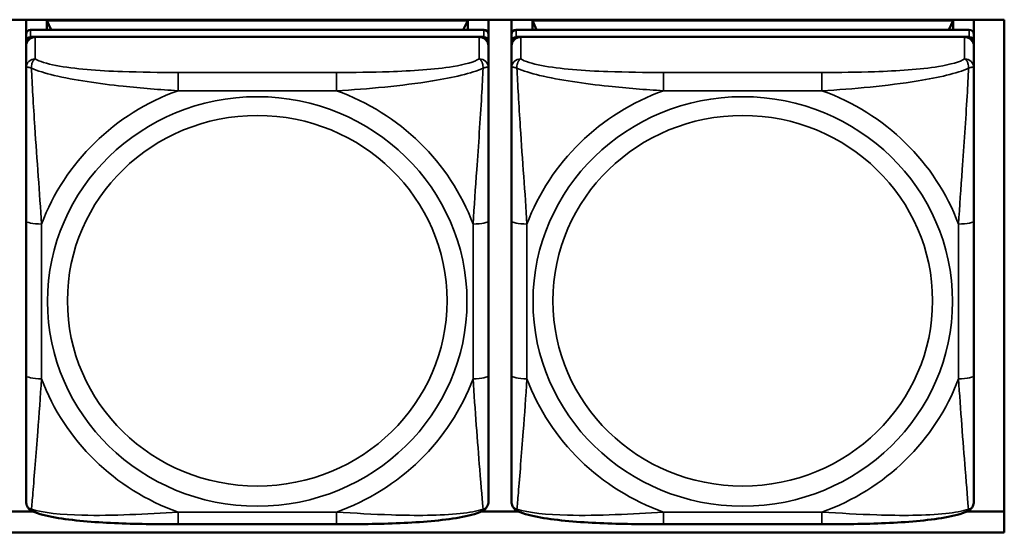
# Model space of a CAD drawing. Header units: inches. Extents: x 3.3 to 58.3, y 0.8 to 38.3.
# Tile 104 of 162: x 29.219 to 30.476, y 19.061 to 19.716. Entities that reach past the tile are written whole.
import ezdxf

# ---------------------------------------------------------------- set-up
doc = ezdxf.new("R2010")
doc.units = ezdxf.units.IN
doc.header["$MEASUREMENT"] = 0
doc.layers.add('Visible (ANSI)', color=7, linetype='Continuous', lineweight=50)
doc.layers.add('Visible Narrow (ANSI)', color=7, linetype='Continuous', lineweight=35)

msp = doc.modelspace()

# ---------------------------------------------------------------- linework, layer by layer
at = {"layer": 'Visible (ANSI)'}
for p, q in [((27.9468, 19.7162), (30.476, 19.7162)), ((29.2267, 19.6975), (29.2267, 19.7162)), ((29.2533, 19.715), (29.7907, 19.715)), ((29.2588, 19.7033), (29.2533, 19.715)), ((29.2533, 19.7033), (29.2533, 19.715)), ((29.7907, 19.715), (29.7851, 19.7033)), ((29.7907, 19.715), (29.7907, 19.7033)), ((29.8172, 19.7162), (29.8172, 19.6975)), ((29.8467, 19.6975), (29.8467, 19.7162)), ((29.8733, 19.715), (30.4107, 19.715)), ((29.8788, 19.7033), (29.8733, 19.715)), ((29.8733, 19.7033), (29.8733, 19.715)), ((30.4107, 19.715), (30.4051, 19.7033)), ((30.4107, 19.715), (30.4107, 19.7033)), ((30.4372, 19.7162), (30.4372, 19.6975)), ((30.476, 19.7162), (30.476, 19.061)), ((29.2267, 19.6975), (29.2267, 19.6883)), ((29.8113, 19.7033), (29.2326, 19.7033)), ((29.2326, 19.6941), (29.8113, 19.6941)), ((29.8054, 19.6941), (29.2385, 19.6941)), ((29.8172, 19.6883), (29.8172, 19.6975)), ((29.8467, 19.6975), (29.8467, 19.6883)), ((30.4313, 19.7033), (29.8526, 19.7033)), ((29.8526, 19.6941), (30.4313, 19.6941)), ((30.4254, 19.6941), (29.8585, 19.6941)), ((30.4372, 19.6883), (30.4372, 19.6975)), ((29.2267, 19.6825), (29.2267, 19.6883)), ((29.2267, 19.6825), (29.2267, 19.6546)), ((29.8172, 19.6883), (29.8172, 19.6825)), ((29.8172, 19.6546), (29.8172, 19.6825)), ((29.8467, 19.6825), (29.8467, 19.6883)), ((29.8467, 19.6825), (29.8467, 19.6546)), ((30.4372, 19.6883), (30.4372, 19.6825)), ((30.4372, 19.6546), (30.4372, 19.6825)), ((29.2267, 19.4592), (29.2267, 19.2615)), ((29.8172, 19.2615), (29.8172, 19.4592)), ((29.8467, 19.4592), (29.8467, 19.2615)), ((30.4372, 19.2615), (30.4372, 19.4592)), ((29.1881, 19.0876), (29.2358, 19.0876)), ((29.8081, 19.0876), (29.8558, 19.0876)), ((30.4281, 19.0876), (30.476, 19.0876)), ((29.6231, 19.0714), (29.4208, 19.0714)), ((30.2431, 19.0714), (30.0408, 19.0714)), ((30.476, 19.061), (27.9468, 19.061))]:
    msp.add_line(p, q, dxfattribs=at)
for centre, major_axis, start_param, end_param in [((29.2326, 19.6975), (-0.00591, 0), 4.712389, 6.283185), ((29.2326, 19.6883), (-0.00591, 0), 4.712389, 6.283185), ((29.2385, 19.6825), (-0.0118, 0), 4.712389, 6.283185), ((29.8054, 19.6825), (0.0118, 0), 0, 1.570796), ((29.8113, 19.6975), (0.00591, 0), 0, 1.570796), ((29.8113, 19.6883), (0.00591, 0), 0, 1.570796), ((29.8526, 19.6975), (-0.00591, 0), 4.712389, 6.283185), ((29.8526, 19.6883), (-0.00591, 0), 4.712389, 6.283185), ((29.8585, 19.6825), (-0.0118, 0), 4.712389, 6.283185), ((30.4254, 19.6825), (0.0118, 0), 0, 1.570796), ((30.4313, 19.6975), (0.00591, 0), 0, 1.570796), ((30.4313, 19.6883), (0.00591, 0), 0, 1.570796)]:
    msp.add_ellipse(centre, major_axis=major_axis, ratio=0.977083, start_param=start_param, end_param=end_param, dxfattribs=at)
for points, knots in [([(29.2267, 19.6546), (29.2267, 19.6451), (29.2267, 19.6296), (29.2267, 19.6122), (29.2267, 19.5855), (29.2267, 19.5551), (29.2267, 19.5258), (29.2267, 19.5034), (29.2267, 19.481), (29.2267, 19.4592)], [-0.7968224, -0.7968224, -0.7968224, -0.7968224, -0.6514613, -0.6514613, -0.6514613, -0.427691, -0.427691, -0.427691, -0.2569517, -0.2569517, -0.2569517, -0.2569517]), ([(29.8172, 19.4592), (29.8172, 19.4823), (29.8172, 19.5059), (29.8172, 19.5296), (29.8172, 19.5606), (29.8172, 19.593), (29.8172, 19.6202), (29.8172, 19.6343), (29.8172, 19.6466), (29.8172, 19.6546)], [0.2569537, 0.2569537, 0.2569537, 0.2569537, 0.4371919, 0.4371919, 0.4371919, 0.6739428, 0.6739428, 0.6739428, 0.7963818, 0.7963818, 0.7963818, 0.7963818]), ([(29.8467, 19.6546), (29.8467, 19.6451), (29.8467, 19.6296), (29.8467, 19.6122), (29.8467, 19.5855), (29.8467, 19.5551), (29.8467, 19.5258), (29.8467, 19.5034), (29.8467, 19.481), (29.8467, 19.4592)], [-0.7968224, -0.7968224, -0.7968224, -0.7968224, -0.6514613, -0.6514613, -0.6514613, -0.427691, -0.427691, -0.427691, -0.2569517, -0.2569517, -0.2569517, -0.2569517]), ([(30.4372, 19.4592), (30.4372, 19.4823), (30.4372, 19.5059), (30.4372, 19.5296), (30.4372, 19.5606), (30.4372, 19.593), (30.4372, 19.6202), (30.4372, 19.6343), (30.4372, 19.6466), (30.4372, 19.6546)], [0.2569537, 0.2569537, 0.2569537, 0.2569537, 0.4371919, 0.4371919, 0.4371919, 0.6739428, 0.6739428, 0.6739428, 0.7963818, 0.7963818, 0.7963818, 0.7963818]), ([(29.2267, 19.2615), (29.2267, 19.2384), (29.2267, 19.2151), (29.2267, 19.1931), (29.2267, 19.1642), (29.2267, 19.1363), (29.2267, 19.1181), (29.2267, 19.1086), (29.2267, 19.1021), (29.2267, 19.1007)], [0.2569537, 0.2569537, 0.2569537, 0.2569537, 0.4371919, 0.4371919, 0.4371919, 0.6739428, 0.6739428, 0.6739428, 0.7963818, 0.7963818, 0.7963818, 0.7963818]), ([(29.8172, 19.1007), (29.8172, 19.1024), (29.8172, 19.1112), (29.8172, 19.1236), (29.8172, 19.1427), (29.8172, 19.1692), (29.8172, 19.1967), (29.8172, 19.2176), (29.8172, 19.2396), (29.8172, 19.2615)], [-0.7968224, -0.7968224, -0.7968224, -0.7968224, -0.6514613, -0.6514613, -0.6514613, -0.427691, -0.427691, -0.427691, -0.2569517, -0.2569517, -0.2569517, -0.2569517]), ([(29.8467, 19.2615), (29.8467, 19.2384), (29.8467, 19.2151), (29.8467, 19.1931), (29.8467, 19.1642), (29.8467, 19.1363), (29.8467, 19.1181), (29.8467, 19.1086), (29.8467, 19.1021), (29.8467, 19.1007)], [0.2569537, 0.2569537, 0.2569537, 0.2569537, 0.4371919, 0.4371919, 0.4371919, 0.6739428, 0.6739428, 0.6739428, 0.7963818, 0.7963818, 0.7963818, 0.7963818]), ([(30.4372, 19.1007), (30.4372, 19.1024), (30.4372, 19.1112), (30.4372, 19.1236), (30.4372, 19.1427), (30.4372, 19.1692), (30.4372, 19.1967), (30.4372, 19.2176), (30.4372, 19.2396), (30.4372, 19.2615)], [-0.7968224, -0.7968224, -0.7968224, -0.7968224, -0.6514613, -0.6514613, -0.6514613, -0.427691, -0.427691, -0.427691, -0.2569517, -0.2569517, -0.2569517, -0.2569517]), ([(29.2345, 19.0882), (29.2334, 19.0887), (29.2324, 19.0894), (29.2304, 19.091), (29.2296, 19.0919), (29.2283, 19.0939), (29.2278, 19.0949), (29.2272, 19.0968), (29.227, 19.0977), (29.2267, 19.0993), (29.2267, 19.1), (29.2267, 19.1007)], [0.022735, 0.022735, 0.022735, 0.022735, 0.02884208, 0.02884208, 0.03494916, 0.03494916, 0.04105624, 0.04105624, 0.04716332, 0.04716332, 0.0532704, 0.0532704, 0.0532704, 0.0532704]), ([(29.8094, 19.0882), (29.8105, 19.0887), (29.8116, 19.0894), (29.8135, 19.091), (29.8143, 19.0919), (29.8156, 19.0939), (29.8161, 19.0949), (29.8168, 19.0968), (29.817, 19.0977), (29.8172, 19.0993), (29.8172, 19.1), (29.8172, 19.1007)], [0.022735, 0.022735, 0.022735, 0.022735, 0.02884208, 0.02884208, 0.03494916, 0.03494916, 0.04105624, 0.04105624, 0.04716332, 0.04716332, 0.0532704, 0.0532704, 0.0532704, 0.0532704]), ([(29.8545, 19.0882), (29.8534, 19.0887), (29.8524, 19.0894), (29.8504, 19.091), (29.8496, 19.0919), (29.8483, 19.0939), (29.8478, 19.0949), (29.8472, 19.0968), (29.847, 19.0977), (29.8467, 19.0993), (29.8467, 19.1), (29.8467, 19.1007)], [0.022735, 0.022735, 0.022735, 0.022735, 0.02884208, 0.02884208, 0.03494916, 0.03494916, 0.04105624, 0.04105624, 0.04716332, 0.04716332, 0.0532704, 0.0532704, 0.0532704, 0.0532704]), ([(30.4294, 19.0882), (30.4305, 19.0887), (30.4316, 19.0894), (30.4335, 19.091), (30.4343, 19.0919), (30.4356, 19.0939), (30.4361, 19.0949), (30.4368, 19.0968), (30.437, 19.0977), (30.4372, 19.0993), (30.4372, 19.1), (30.4372, 19.1007)], [0.022735, 0.022735, 0.022735, 0.022735, 0.02884208, 0.02884208, 0.03494916, 0.03494916, 0.04105624, 0.04105624, 0.04716332, 0.04716332, 0.0532704, 0.0532704, 0.0532704, 0.0532704]), ([(29.4208, 19.0714), (29.4073, 19.0714), (29.3937, 19.0714), (29.3665, 19.0718), (29.353, 19.0722), (29.3262, 19.0734), (29.3129, 19.0742), (29.2872, 19.0765), (29.275, 19.078), (29.2527, 19.0821), (29.2431, 19.0843), (29.2345, 19.0882)], [0.2569517, 0.2569517, 0.2569517, 0.2569517, 0.3592769, 0.3592769, 0.461602, 0.461602, 0.5639271, 0.5639271, 0.6662522, 0.6662522, 0.7685773, 0.7685773, 0.7685773, 0.7685773]), ([(29.8094, 19.0882), (29.8008, 19.0843), (29.7912, 19.0821), (29.769, 19.078), (29.7568, 19.0765), (29.7311, 19.0742), (29.7178, 19.0734), (29.691, 19.0722), (29.6774, 19.0718), (29.6502, 19.0714), (29.6366, 19.0714), (29.6231, 19.0714)], [-0.7682077, -0.7682077, -0.7682077, -0.7682077, -0.6659569, -0.6659569, -0.5637061, -0.5637061, -0.4614553, -0.4614553, -0.3592045, -0.3592045, -0.2569537, -0.2569537, -0.2569537, -0.2569537]), ([(30.0408, 19.0714), (30.0273, 19.0714), (30.0137, 19.0714), (29.9865, 19.0718), (29.973, 19.0722), (29.9462, 19.0734), (29.9329, 19.0742), (29.9072, 19.0765), (29.895, 19.078), (29.8727, 19.0821), (29.8631, 19.0843), (29.8545, 19.0882)], [0.2569517, 0.2569517, 0.2569517, 0.2569517, 0.3592769, 0.3592769, 0.461602, 0.461602, 0.5639271, 0.5639271, 0.6662522, 0.6662522, 0.7685773, 0.7685773, 0.7685773, 0.7685773]), ([(30.4294, 19.0882), (30.4208, 19.0843), (30.4112, 19.0821), (30.389, 19.078), (30.3768, 19.0765), (30.3511, 19.0742), (30.3378, 19.0734), (30.311, 19.0722), (30.2974, 19.0718), (30.2702, 19.0714), (30.2566, 19.0714), (30.2431, 19.0714)], [-0.7682077, -0.7682077, -0.7682077, -0.7682077, -0.6659569, -0.6659569, -0.5637061, -0.5637061, -0.4614553, -0.4614553, -0.3592045, -0.3592045, -0.2569537, -0.2569537, -0.2569537, -0.2569537])]:
    msp.add_open_spline(points, degree=3, knots=knots, dxfattribs=at)
at = {"layer": 'Visible Narrow (ANSI)'}
for p, q in [((29.2326, 19.6941), (29.2326, 19.7033)), ((29.2385, 19.6662), (29.2385, 19.6941)), ((29.8054, 19.6941), (29.8054, 19.6662)), ((29.8113, 19.7033), (29.8113, 19.6941)), ((29.8526, 19.6941), (29.8526, 19.7033)), ((29.8585, 19.6662), (29.8585, 19.6941)), ((30.4254, 19.6941), (30.4254, 19.6662)), ((30.4313, 19.7033), (30.4313, 19.6941)), ((29.4208, 19.6488), (29.4208, 19.6254)), ((29.6231, 19.6488), (29.4208, 19.6488)), ((29.6231, 19.6488), (29.6231, 19.6254)), ((30.0408, 19.6488), (30.0408, 19.6254)), ((30.2431, 19.6488), (30.0408, 19.6488)), ((30.2431, 19.6488), (30.2431, 19.6254)), ((29.4208, 19.6254), (29.6231, 19.6254)), ((30.0408, 19.6254), (30.2431, 19.6254)), ((29.2464, 19.2573), (29.2464, 19.455)), ((29.7976, 19.455), (29.7976, 19.2573)), ((29.8664, 19.2573), (29.8664, 19.455)), ((30.4176, 19.455), (30.4176, 19.2573)), ((29.6231, 19.0869), (29.4208, 19.0869)), ((29.4208, 19.0714), (29.4208, 19.0869)), ((29.6231, 19.0714), (29.6231, 19.0869)), ((30.2431, 19.0869), (30.0408, 19.0869)), ((30.0408, 19.0714), (30.0408, 19.0869)), ((30.2431, 19.0714), (30.2431, 19.0869))]:
    msp.add_line(p, q, dxfattribs=at)
for centre, major_axis, ratio, start_param, end_param in [((29.2385, 19.6546), (-0.0118, 0), 0.977083, 4.712389, 6.283185), ((29.8054, 19.6546), (0.0118, 0), 0.977083, 0, 1.570796), ((29.8585, 19.6546), (-0.0118, 0), 0.977083, 4.712389, 6.283185), ((30.4254, 19.6546), (0.0118, 0), 0.977083, 0, 1.570796), ((29.522, 19.3561), (-0.2936, 0), 0.977083, 5.064156, 5.931419), ((29.522, 19.3561), (0.2936, 0), 0.977083, 0.351767, 1.21903), ((30.142, 19.3561), (-0.2936, 0), 0.977083, 5.064156, 5.931419), ((30.142, 19.3561), (0.2936, 0), 0.977083, 0.351767, 1.21903), ((29.2464, 19.4592), (-0.0197, 0), 0.21286, 0, 1.570796), ((29.7976, 19.4592), (0.0197, 0), 0.21286, 4.712389, 6.283185), ((29.8664, 19.4592), (-0.0197, 0), 0.21286, 0, 1.570796), ((30.4176, 19.4592), (0.0197, 0), 0.21286, 4.712389, 6.283185), ((29.2464, 19.2615), (-0.0197, 0), 0.21286, 0, 1.570796), ((29.522, 19.3561), (-0.2936, 0), 0.977083, 0.351767, 1.21903), ((29.522, 19.3561), (0.2936, 0), 0.977083, 5.064156, 5.931419), ((29.7976, 19.2615), (0.0197, 0), 0.21286, 4.712389, 6.283185), ((29.8664, 19.2615), (-0.0197, 0), 0.21286, 0, 1.570796), ((30.142, 19.3561), (-0.2936, 0), 0.977083, 0.351767, 1.21903), ((30.142, 19.3561), (0.2936, 0), 0.977083, 5.064156, 5.931419), ((30.4176, 19.2615), (0.0197, 0), 0.21286, 4.712389, 6.283185)]:
    msp.add_ellipse(centre, major_axis=major_axis, ratio=ratio, start_param=start_param, end_param=end_param, dxfattribs=at)
for centre, major_axis in [((29.522, 19.3561), (-0.2678, 0)), ((30.142, 19.3561), (-0.2678, 0)), ((29.522, 19.357), (-0.2424, 0)), ((30.142, 19.357), (-0.2424, 0))]:
    msp.add_ellipse(centre, major_axis=major_axis, ratio=0.977083, dxfattribs=at)
for points, knots in [([(29.2336, 19.6541), (29.2335, 19.6552), (29.2336, 19.6563), (29.2338, 19.6584), (29.234, 19.6594), (29.2345, 19.6609), (29.2347, 19.6614), (29.235, 19.6622), (29.2351, 19.6624), (29.2354, 19.663), (29.2356, 19.6634), (29.2362, 19.6642), (29.2366, 19.6646), (29.2375, 19.6655), (29.238, 19.6659), (29.2385, 19.6662)], [-0.00023197, -0.00023197, -0.00023197, -0.00023197, 0.00913095, 0.00913095, 0.01983142, 0.01983142, 0.02651922, 0.02651922, 0.02986312, 0.02986312, 0.03521335, 0.03521335, 0.04377373, 0.04377373, 0.0532704, 0.0532704, 0.0532704, 0.0532704]), ([(29.4208, 19.6488), (29.3972, 19.6488), (29.3732, 19.649), (29.3498, 19.6499), (29.3191, 19.6509), (29.2883, 19.6532), (29.265, 19.6576), (29.253, 19.66), (29.2434, 19.6629), (29.2385, 19.6662)], [0.2569537, 0.2569537, 0.2569537, 0.2569537, 0.4371919, 0.4371919, 0.4371919, 0.6739428, 0.6739428, 0.6739428, 0.7963818, 0.7963818, 0.7963818, 0.7963818]), ([(29.8054, 19.6662), (29.7997, 19.6623), (29.7872, 19.6589), (29.772, 19.6564), (29.7486, 19.6526), (29.7194, 19.6507), (29.6904, 19.6497), (29.6682, 19.649), (29.6455, 19.6488), (29.6231, 19.6488)], [-0.7968224, -0.7968224, -0.7968224, -0.7968224, -0.6514613, -0.6514613, -0.6514613, -0.427691, -0.427691, -0.427691, -0.2569517, -0.2569517, -0.2569517, -0.2569517]), ([(29.8054, 19.6662), (29.806, 19.6659), (29.8065, 19.6655), (29.8074, 19.6646), (29.8077, 19.6642), (29.8083, 19.6634), (29.8085, 19.663), (29.8088, 19.6624), (29.809, 19.6622), (29.8093, 19.6614), (29.8095, 19.6609), (29.8099, 19.6594), (29.8101, 19.6584), (29.8104, 19.6563), (29.8104, 19.6552), (29.8104, 19.6541)], [-0.0532704, -0.0532704, -0.0532704, -0.0532704, -0.04377373, -0.04377373, -0.03521335, -0.03521335, -0.02986312, -0.02986312, -0.02651922, -0.02651922, -0.01983142, -0.01983142, -0.00913095, -0.00913095, 0.00023197, 0.00023197, 0.00023197, 0.00023197]), ([(29.8536, 19.6541), (29.8535, 19.6552), (29.8536, 19.6563), (29.8538, 19.6584), (29.854, 19.6594), (29.8545, 19.6609), (29.8547, 19.6614), (29.855, 19.6622), (29.8551, 19.6624), (29.8554, 19.663), (29.8556, 19.6634), (29.8562, 19.6642), (29.8566, 19.6646), (29.8575, 19.6655), (29.858, 19.6659), (29.8585, 19.6662)], [-0.00023197, -0.00023197, -0.00023197, -0.00023197, 0.00913095, 0.00913095, 0.01983142, 0.01983142, 0.02651922, 0.02651922, 0.02986312, 0.02986312, 0.03521335, 0.03521335, 0.04377373, 0.04377373, 0.0532704, 0.0532704, 0.0532704, 0.0532704]), ([(30.0408, 19.6488), (30.0172, 19.6488), (29.9932, 19.649), (29.9698, 19.6499), (29.9391, 19.6509), (29.9083, 19.6532), (29.885, 19.6576), (29.873, 19.66), (29.8634, 19.6629), (29.8585, 19.6662)], [0.2569537, 0.2569537, 0.2569537, 0.2569537, 0.4371919, 0.4371919, 0.4371919, 0.6739428, 0.6739428, 0.6739428, 0.7963818, 0.7963818, 0.7963818, 0.7963818]), ([(30.4254, 19.6662), (30.4197, 19.6623), (30.4072, 19.6589), (30.392, 19.6564), (30.3686, 19.6526), (30.3394, 19.6507), (30.3104, 19.6497), (30.2882, 19.649), (30.2655, 19.6488), (30.2431, 19.6488)], [-0.7968224, -0.7968224, -0.7968224, -0.7968224, -0.6514613, -0.6514613, -0.6514613, -0.427691, -0.427691, -0.427691, -0.2569517, -0.2569517, -0.2569517, -0.2569517]), ([(30.4254, 19.6662), (30.426, 19.6659), (30.4265, 19.6655), (30.4274, 19.6646), (30.4277, 19.6642), (30.4283, 19.6634), (30.4285, 19.663), (30.4288, 19.6624), (30.429, 19.6622), (30.4293, 19.6614), (30.4295, 19.6609), (30.4299, 19.6594), (30.4301, 19.6584), (30.4304, 19.6563), (30.4304, 19.6552), (30.4304, 19.6541)], [-0.0532704, -0.0532704, -0.0532704, -0.0532704, -0.04377373, -0.04377373, -0.03521335, -0.03521335, -0.02986312, -0.02986312, -0.02651922, -0.02651922, -0.01983142, -0.01983142, -0.00913095, -0.00913095, 0.00023197, 0.00023197, 0.00023197, 0.00023197]), ([(29.2267, 19.6546), (29.2267, 19.6548), (29.2268, 19.655), (29.227, 19.6553), (29.2272, 19.6554), (29.2276, 19.6555), (29.2277, 19.6555), (29.2281, 19.6555), (29.2282, 19.6555), (29.2286, 19.6555), (29.2289, 19.6555), (29.2298, 19.6553), (29.2305, 19.6552), (29.232, 19.6547), (29.2327, 19.6544), (29.2336, 19.6541)], [-0.0532704, -0.0532704, -0.0532704, -0.0532704, -0.04377373, -0.04377373, -0.03521335, -0.03521335, -0.02986312, -0.02986312, -0.02651922, -0.02651922, -0.01983142, -0.01983142, -0.00913095, -0.00913095, 0.00023197, 0.00023197, 0.00023197, 0.00023197]), ([(29.2336, 19.6541), (29.2412, 19.6509), (29.2512, 19.6477), (29.2883, 19.6389), (29.32, 19.6344), (29.3742, 19.6286), (29.3975, 19.6267), (29.4208, 19.6254)], [-0.7478145, -0.7478145, -0.7478145, -0.7478145, -0.6493253, -0.6493253, -0.427691, -0.427691, -0.2569537, -0.2569537, -0.2569537, -0.2569537]), ([(29.2464, 19.455), (29.244, 19.4945), (29.2407, 19.5365), (29.2361, 19.6068), (29.2345, 19.6346), (29.2336, 19.6541)], [0.2569517, 0.2569517, 0.2569517, 0.2569517, 0.5559983, 0.5559983, 0.7482818, 0.7482818, 0.7482818, 0.7482818]), ([(29.6231, 19.6254), (29.6636, 19.6277), (29.706, 19.6315), (29.7716, 19.6422), (29.796, 19.6477), (29.8104, 19.6541)], [0.2569517, 0.2569517, 0.2569517, 0.2569517, 0.5559983, 0.5559983, 0.7482818, 0.7482818, 0.7482818, 0.7482818]), ([(29.8104, 19.6541), (29.8099, 19.6439), (29.8093, 19.6316), (29.8068, 19.589), (29.8045, 19.5557), (29.8006, 19.5007), (29.799, 19.4777), (29.7976, 19.455)], [-0.7478145, -0.7478145, -0.7478145, -0.7478145, -0.6493253, -0.6493253, -0.427691, -0.427691, -0.2569537, -0.2569537, -0.2569537, -0.2569537]), ([(29.8104, 19.6541), (29.8112, 19.6544), (29.812, 19.6547), (29.8134, 19.6552), (29.8141, 19.6553), (29.815, 19.6555), (29.8153, 19.6555), (29.8158, 19.6555), (29.8159, 19.6555), (29.8162, 19.6555), (29.8164, 19.6555), (29.8167, 19.6554), (29.8169, 19.6553), (29.8172, 19.655), (29.8172, 19.6548), (29.8172, 19.6546)], [-0.00023197, -0.00023197, -0.00023197, -0.00023197, 0.00913095, 0.00913095, 0.01983142, 0.01983142, 0.02651922, 0.02651922, 0.02986312, 0.02986312, 0.03521335, 0.03521335, 0.04377373, 0.04377373, 0.0532704, 0.0532704, 0.0532704, 0.0532704]), ([(29.8467, 19.6546), (29.8467, 19.6548), (29.8468, 19.655), (29.847, 19.6553), (29.8472, 19.6554), (29.8476, 19.6555), (29.8477, 19.6555), (29.8481, 19.6555), (29.8482, 19.6555), (29.8486, 19.6555), (29.8489, 19.6555), (29.8498, 19.6553), (29.8505, 19.6552), (29.852, 19.6547), (29.8527, 19.6544), (29.8536, 19.6541)], [-0.0532704, -0.0532704, -0.0532704, -0.0532704, -0.04377373, -0.04377373, -0.03521335, -0.03521335, -0.02986312, -0.02986312, -0.02651922, -0.02651922, -0.01983142, -0.01983142, -0.00913095, -0.00913095, 0.00023197, 0.00023197, 0.00023197, 0.00023197]), ([(29.8536, 19.6541), (29.8612, 19.6509), (29.8712, 19.6477), (29.9083, 19.6389), (29.94, 19.6344), (29.9942, 19.6286), (30.0175, 19.6267), (30.0408, 19.6254)], [-0.7478145, -0.7478145, -0.7478145, -0.7478145, -0.6493253, -0.6493253, -0.427691, -0.427691, -0.2569537, -0.2569537, -0.2569537, -0.2569537]), ([(29.8664, 19.455), (29.864, 19.4945), (29.8607, 19.5365), (29.8561, 19.6068), (29.8545, 19.6346), (29.8536, 19.6541)], [0.2569517, 0.2569517, 0.2569517, 0.2569517, 0.5559983, 0.5559983, 0.7482818, 0.7482818, 0.7482818, 0.7482818]), ([(30.2431, 19.6254), (30.2836, 19.6277), (30.326, 19.6315), (30.3916, 19.6422), (30.416, 19.6477), (30.4304, 19.6541)], [0.2569517, 0.2569517, 0.2569517, 0.2569517, 0.5559983, 0.5559983, 0.7482818, 0.7482818, 0.7482818, 0.7482818]), ([(30.4304, 19.6541), (30.4299, 19.6439), (30.4293, 19.6316), (30.4268, 19.589), (30.4245, 19.5557), (30.4206, 19.5007), (30.419, 19.4777), (30.4176, 19.455)], [-0.7478145, -0.7478145, -0.7478145, -0.7478145, -0.6493253, -0.6493253, -0.427691, -0.427691, -0.2569537, -0.2569537, -0.2569537, -0.2569537]), ([(30.4304, 19.6541), (30.4312, 19.6544), (30.432, 19.6547), (30.4334, 19.6552), (30.4341, 19.6553), (30.435, 19.6555), (30.4353, 19.6555), (30.4358, 19.6555), (30.4359, 19.6555), (30.4362, 19.6555), (30.4364, 19.6555), (30.4367, 19.6554), (30.4369, 19.6553), (30.4372, 19.655), (30.4372, 19.6548), (30.4372, 19.6546)], [-0.00023197, -0.00023197, -0.00023197, -0.00023197, 0.00913095, 0.00913095, 0.01983142, 0.01983142, 0.02651922, 0.02651922, 0.02986312, 0.02986312, 0.03521335, 0.03521335, 0.04377373, 0.04377373, 0.0532704, 0.0532704, 0.0532704, 0.0532704]), ([(29.2336, 19.0905), (29.234, 19.0952), (29.2347, 19.1025), (29.2372, 19.1322), (29.2394, 19.1609), (29.2433, 19.212), (29.245, 19.2344), (29.2464, 19.2573)], [-0.7478145, -0.7478145, -0.7478145, -0.7478145, -0.6493253, -0.6493253, -0.427691, -0.427691, -0.2569537, -0.2569537, -0.2569537, -0.2569537]), ([(29.7976, 19.2573), (29.8, 19.2177), (29.8033, 19.1769), (29.8079, 19.119), (29.8095, 19.099), (29.8104, 19.0905)], [0.2569517, 0.2569517, 0.2569517, 0.2569517, 0.5559983, 0.5559983, 0.7482818, 0.7482818, 0.7482818, 0.7482818]), ([(29.8536, 19.0905), (29.854, 19.0952), (29.8547, 19.1025), (29.8572, 19.1322), (29.8594, 19.1609), (29.8633, 19.212), (29.865, 19.2344), (29.8664, 19.2573)], [-0.7478145, -0.7478145, -0.7478145, -0.7478145, -0.6493253, -0.6493253, -0.427691, -0.427691, -0.2569537, -0.2569537, -0.2569537, -0.2569537]), ([(30.4176, 19.2573), (30.42, 19.2177), (30.4233, 19.1769), (30.4279, 19.119), (30.4295, 19.099), (30.4304, 19.0905)], [0.2569517, 0.2569517, 0.2569517, 0.2569517, 0.5559983, 0.5559983, 0.7482818, 0.7482818, 0.7482818, 0.7482818]), ([(29.2336, 19.0905), (29.2327, 19.0908), (29.232, 19.0911), (29.2305, 19.092), (29.2298, 19.0926), (29.2289, 19.0936), (29.2286, 19.094), (29.2282, 19.0947), (29.2281, 19.0949), (29.2277, 19.0955), (29.2276, 19.0959), (29.2272, 19.0969), (29.227, 19.0976), (29.2268, 19.0991), (29.2267, 19.0999), (29.2267, 19.1007)], [-0.00023197, -0.00023197, -0.00023197, -0.00023197, 0.00913095, 0.00913095, 0.01983142, 0.01983142, 0.02651922, 0.02651922, 0.02986312, 0.02986312, 0.03521335, 0.03521335, 0.04377373, 0.04377373, 0.0532704, 0.0532704, 0.0532704, 0.0532704]), ([(29.8172, 19.1007), (29.8172, 19.0999), (29.8172, 19.0991), (29.8169, 19.0976), (29.8167, 19.0969), (29.8164, 19.0959), (29.8162, 19.0955), (29.8159, 19.0949), (29.8158, 19.0947), (29.8153, 19.094), (29.815, 19.0936), (29.8141, 19.0926), (29.8134, 19.092), (29.812, 19.0911), (29.8112, 19.0908), (29.8104, 19.0905)], [-0.0532704, -0.0532704, -0.0532704, -0.0532704, -0.04377373, -0.04377373, -0.03521335, -0.03521335, -0.02986312, -0.02986312, -0.02651922, -0.02651922, -0.01983142, -0.01983142, -0.00913095, -0.00913095, 0.00023197, 0.00023197, 0.00023197, 0.00023197]), ([(29.8536, 19.0905), (29.8527, 19.0908), (29.852, 19.0911), (29.8505, 19.092), (29.8498, 19.0926), (29.8489, 19.0936), (29.8486, 19.094), (29.8482, 19.0947), (29.8481, 19.0949), (29.8477, 19.0955), (29.8476, 19.0959), (29.8472, 19.0969), (29.847, 19.0976), (29.8468, 19.0991), (29.8467, 19.0999), (29.8467, 19.1007)], [-0.00023197, -0.00023197, -0.00023197, -0.00023197, 0.00913095, 0.00913095, 0.01983142, 0.01983142, 0.02651922, 0.02651922, 0.02986312, 0.02986312, 0.03521335, 0.03521335, 0.04377373, 0.04377373, 0.0532704, 0.0532704, 0.0532704, 0.0532704]), ([(30.4372, 19.1007), (30.4372, 19.0999), (30.4372, 19.0991), (30.4369, 19.0976), (30.4367, 19.0969), (30.4364, 19.0959), (30.4362, 19.0955), (30.4359, 19.0949), (30.4358, 19.0947), (30.4353, 19.094), (30.435, 19.0936), (30.4341, 19.0926), (30.4334, 19.092), (30.432, 19.0911), (30.4312, 19.0908), (30.4304, 19.0905)], [-0.0532704, -0.0532704, -0.0532704, -0.0532704, -0.04377373, -0.04377373, -0.03521335, -0.03521335, -0.02986312, -0.02986312, -0.02651922, -0.02651922, -0.01983142, -0.01983142, -0.00913095, -0.00913095, 0.00023197, 0.00023197, 0.00023197, 0.00023197]), ([(29.2345, 19.0882), (29.2344, 19.0882), (29.2344, 19.0883), (29.234, 19.0885), (29.2338, 19.0888), (29.2336, 19.0895), (29.2335, 19.09), (29.2336, 19.0905)], [-0.022735, -0.022735, -0.022735, -0.022735, -0.01983142, -0.01983142, -0.00913095, -0.00913095, 0.00023197, 0.00023197, 0.00023197, 0.00023197]), ([(29.4208, 19.0869), (29.3803, 19.0845), (29.338, 19.0819), (29.2723, 19.0836), (29.2479, 19.0859), (29.2336, 19.0905)], [0.2569517, 0.2569517, 0.2569517, 0.2569517, 0.5559983, 0.5559983, 0.7482818, 0.7482818, 0.7482818, 0.7482818]), ([(29.8104, 19.0905), (29.8027, 19.0882), (29.7927, 19.0863), (29.7557, 19.0823), (29.724, 19.0823), (29.6697, 19.0841), (29.6465, 19.0854), (29.6231, 19.0869)], [-0.7478145, -0.7478145, -0.7478145, -0.7478145, -0.6493253, -0.6493253, -0.427691, -0.427691, -0.2569537, -0.2569537, -0.2569537, -0.2569537]), ([(29.8104, 19.0905), (29.8104, 19.09), (29.8104, 19.0895), (29.8101, 19.0888), (29.8099, 19.0885), (29.8096, 19.0883), (29.8095, 19.0882), (29.8094, 19.0882)], [-0.00023197, -0.00023197, -0.00023197, -0.00023197, 0.00913095, 0.00913095, 0.01983142, 0.01983142, 0.022735, 0.022735, 0.022735, 0.022735]), ([(29.8545, 19.0882), (29.8544, 19.0882), (29.8544, 19.0883), (29.854, 19.0885), (29.8538, 19.0888), (29.8536, 19.0895), (29.8535, 19.09), (29.8536, 19.0905)], [-0.022735, -0.022735, -0.022735, -0.022735, -0.01983142, -0.01983142, -0.00913095, -0.00913095, 0.00023197, 0.00023197, 0.00023197, 0.00023197]), ([(30.0408, 19.0869), (30.0003, 19.0845), (29.958, 19.0819), (29.8923, 19.0836), (29.8679, 19.0859), (29.8536, 19.0905)], [0.2569517, 0.2569517, 0.2569517, 0.2569517, 0.5559983, 0.5559983, 0.7482818, 0.7482818, 0.7482818, 0.7482818]), ([(30.4304, 19.0905), (30.4227, 19.0882), (30.4127, 19.0863), (30.3757, 19.0823), (30.344, 19.0823), (30.2897, 19.0841), (30.2665, 19.0854), (30.2431, 19.0869)], [-0.7478145, -0.7478145, -0.7478145, -0.7478145, -0.6493253, -0.6493253, -0.427691, -0.427691, -0.2569537, -0.2569537, -0.2569537, -0.2569537]), ([(30.4304, 19.0905), (30.4304, 19.09), (30.4304, 19.0895), (30.4301, 19.0888), (30.4299, 19.0885), (30.4296, 19.0883), (30.4295, 19.0882), (30.4294, 19.0882)], [-0.00023197, -0.00023197, -0.00023197, -0.00023197, 0.00913095, 0.00913095, 0.01983142, 0.01983142, 0.022735, 0.022735, 0.022735, 0.022735])]:
    msp.add_open_spline(points, degree=3, knots=knots, dxfattribs=at)

doc.saveas('drawing.dxf')
